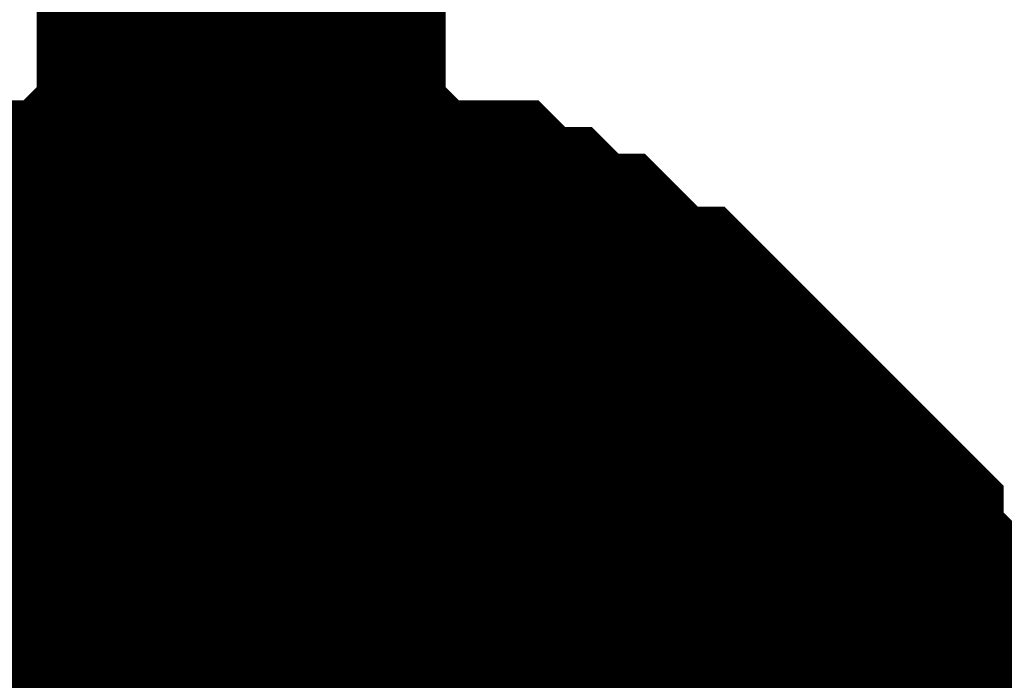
# Model space of a CAD drawing. Header units: inches. Extents: x 0 to 292, y 0 to 193.
# Tile 17 of 189: x 53.983 to 54.705, y 91.138 to 91.622. Entities that reach past the tile are written whole.
import ezdxf

# ---------------------------------------------------------------- set-up
doc = ezdxf.new("R2010")
doc.units = ezdxf.units.IN
doc.layers.add('Sheet', color=255, linetype='Continuous')

msp = doc.modelspace()

# ---------------------------------------------------------------- linework, layer by layer
at = {"layer": 'Sheet'}
for points in [[(54.14527, 93.45989, 0.29972, 0.29972, 0), (54.14527, 90.92605, 0.29972, 0.29972, 0)], [(53.81405, 91.29638, 0.29972, 0.29972, 0), (53.83353, 91.31587, 0.29972, 0.29972, 0), (53.85301, 91.33536, 0.29972, 0.29972, 0), (53.8725, 91.33536, 0.29972, 0.29972, 0), (53.89198, 91.35485, 0.29972, 0.29972, 0), (53.91147, 91.37435, 0.29972, 0.29972, 0), (53.93095, 91.37435, 0.29972, 0.29972, 0), (53.95043, 91.39384, 0.29972, 0.29972, 0), (53.96992, 91.39384, 0.29972, 0.29972, 0), (53.9894, 91.41333, 0.29972, 0.29972, 0), (54.02837, 91.41333, 0.29972, 0.29972, 0), (54.04785, 91.41333, 0.29972, 0.29972, 0), (54.06734, 91.43282, 0.29972, 0.29972, 0), (54.08682, 91.43282, 0.29972, 0.29972, 0), (54.12579, 91.43282, 0.29972, 0.29972, 0), (54.14527, 91.43282, 0.29972, 0.29972, 0)], [(53.81405, 91.29638, 0.29972, 0.29972, 0), (53.83353, 91.31587, 0.29972, 0.29972, 0), (53.85301, 91.33536, 0.29972, 0.29972, 0), (53.8725, 91.33536, 0.29972, 0.29972, 0), (53.89198, 91.35485, 0.29972, 0.29972, 0), (53.91147, 91.37435, 0.29972, 0.29972, 0), (53.93095, 91.37435, 0.29972, 0.29972, 0), (53.95043, 91.39384, 0.29972, 0.29972, 0), (53.96992, 91.39384, 0.29972, 0.29972, 0), (53.9894, 91.41333, 0.29972, 0.29972, 0), (54.02837, 91.41333, 0.29972, 0.29972, 0), (54.04785, 91.41333, 0.29972, 0.29972, 0), (54.06734, 91.43282, 0.29972, 0.29972, 0), (54.08682, 91.43282, 0.29972, 0.29972, 0), (54.12579, 91.43282, 0.29972, 0.29972, 0), (54.14527, 91.43282, 0.29972, 0.29972, 0)], [(53.81405, 91.29638, 0.29972, 0.29972, 0), (53.83353, 91.31587, 0.29972, 0.29972, 0), (53.85301, 91.33536, 0.29972, 0.29972, 0), (53.8725, 91.33536, 0.29972, 0.29972, 0), (53.89198, 91.35485, 0.29972, 0.29972, 0), (53.91147, 91.37435, 0.29972, 0.29972, 0), (53.93095, 91.37435, 0.29972, 0.29972, 0), (53.95043, 91.39384, 0.29972, 0.29972, 0), (53.96992, 91.39384, 0.29972, 0.29972, 0), (53.9894, 91.41333, 0.29972, 0.29972, 0), (54.02837, 91.41333, 0.29972, 0.29972, 0), (54.04785, 91.41333, 0.29972, 0.29972, 0), (54.06734, 91.43282, 0.29972, 0.29972, 0), (54.08682, 91.43282, 0.29972, 0.29972, 0), (54.12579, 91.43282, 0.29972, 0.29972, 0), (54.14527, 91.43282, 0.29972, 0.29972, 0)], [(53.81405, 91.29638, 0.29972, 0.29972, 0), (53.83353, 91.31587, 0.29972, 0.29972, 0), (53.85301, 91.33536, 0.29972, 0.29972, 0), (53.8725, 91.33536, 0.29972, 0.29972, 0), (53.89198, 91.35485, 0.29972, 0.29972, 0), (53.91147, 91.37435, 0.29972, 0.29972, 0), (53.93095, 91.37435, 0.29972, 0.29972, 0), (53.95043, 91.39384, 0.29972, 0.29972, 0), (53.96992, 91.39384, 0.29972, 0.29972, 0), (53.9894, 91.41333, 0.29972, 0.29972, 0), (54.02837, 91.41333, 0.29972, 0.29972, 0), (54.04785, 91.41333, 0.29972, 0.29972, 0), (54.06734, 91.43282, 0.29972, 0.29972, 0), (54.08682, 91.43282, 0.29972, 0.29972, 0), (54.12579, 91.43282, 0.29972, 0.29972, 0), (54.14527, 91.43282, 0.29972, 0.29972, 0)], [(53.81405, 91.29638, 0.29972, 0.29972, 0), (53.83353, 91.31587, 0.29972, 0.29972, 0), (53.85301, 91.33536, 0.29972, 0.29972, 0), (53.8725, 91.33536, 0.29972, 0.29972, 0), (53.89198, 91.35485, 0.29972, 0.29972, 0), (53.91147, 91.37435, 0.29972, 0.29972, 0), (53.93095, 91.37435, 0.29972, 0.29972, 0), (53.95043, 91.39384, 0.29972, 0.29972, 0), (53.96992, 91.39384, 0.29972, 0.29972, 0), (53.9894, 91.41333, 0.29972, 0.29972, 0), (54.02837, 91.41333, 0.29972, 0.29972, 0), (54.04785, 91.41333, 0.29972, 0.29972, 0), (54.06734, 91.43282, 0.29972, 0.29972, 0), (54.08682, 91.43282, 0.29972, 0.29972, 0), (54.12579, 91.43282, 0.29972, 0.29972, 0), (54.14527, 91.43282, 0.29972, 0.29972, 0)], [(53.81405, 91.29638, 0.29972, 0.29972, 0), (53.83353, 91.31587, 0.29972, 0.29972, 0), (53.85301, 91.33536, 0.29972, 0.29972, 0), (53.8725, 91.33536, 0.29972, 0.29972, 0), (53.89198, 91.35485, 0.29972, 0.29972, 0), (53.91147, 91.37435, 0.29972, 0.29972, 0), (53.93095, 91.37435, 0.29972, 0.29972, 0), (53.95043, 91.39384, 0.29972, 0.29972, 0), (53.96992, 91.39384, 0.29972, 0.29972, 0), (53.9894, 91.41333, 0.29972, 0.29972, 0), (54.02837, 91.41333, 0.29972, 0.29972, 0), (54.04785, 91.41333, 0.29972, 0.29972, 0), (54.06734, 91.43282, 0.29972, 0.29972, 0), (54.08682, 91.43282, 0.29972, 0.29972, 0), (54.12579, 91.43282, 0.29972, 0.29972, 0), (54.14527, 91.43282, 0.29972, 0.29972, 0)], [(53.81405, 91.29638, 0.29972, 0.29972, 0), (53.83353, 91.31587, 0.29972, 0.29972, 0), (53.85301, 91.33536, 0.29972, 0.29972, 0), (53.8725, 91.33536, 0.29972, 0.29972, 0), (53.89198, 91.35485, 0.29972, 0.29972, 0), (53.91147, 91.37435, 0.29972, 0.29972, 0), (53.93095, 91.37435, 0.29972, 0.29972, 0), (53.95043, 91.39384, 0.29972, 0.29972, 0), (53.96992, 91.39384, 0.29972, 0.29972, 0), (53.9894, 91.41333, 0.29972, 0.29972, 0), (54.02837, 91.41333, 0.29972, 0.29972, 0), (54.04785, 91.41333, 0.29972, 0.29972, 0), (54.06734, 91.43282, 0.29972, 0.29972, 0), (54.08682, 91.43282, 0.29972, 0.29972, 0), (54.12579, 91.43282, 0.29972, 0.29972, 0), (54.14527, 91.43282, 0.29972, 0.29972, 0)], [(53.81405, 91.29638, 0.29972, 0.29972, 0), (53.83353, 91.31587, 0.29972, 0.29972, 0), (53.85301, 91.33536, 0.29972, 0.29972, 0), (53.8725, 91.33536, 0.29972, 0.29972, 0), (53.89198, 91.35485, 0.29972, 0.29972, 0), (53.91147, 91.37435, 0.29972, 0.29972, 0), (53.93095, 91.37435, 0.29972, 0.29972, 0), (53.95043, 91.39384, 0.29972, 0.29972, 0), (53.96992, 91.39384, 0.29972, 0.29972, 0), (53.9894, 91.41333, 0.29972, 0.29972, 0), (54.02837, 91.41333, 0.29972, 0.29972, 0), (54.04785, 91.41333, 0.29972, 0.29972, 0), (54.06734, 91.43282, 0.29972, 0.29972, 0), (54.08682, 91.43282, 0.29972, 0.29972, 0), (54.12579, 91.43282, 0.29972, 0.29972, 0), (54.14527, 91.43282, 0.29972, 0.29972, 0)], [(54.14527, 91.43282, 0.29972, 0.29972, 0), (54.14527, 91.43282, 0.29972, 0.29972, 0)], [(54.14527, 91.43282, 0.29972, 0.29972, 0), (54.16475, 91.43282, 0.29972, 0.29972, 0), (54.20372, 91.43282, 0.29972, 0.29972, 0), (54.22321, 91.43282, 0.29972, 0.29972, 0), (54.24269, 91.41333, 0.29972, 0.29972, 0), (54.26217, 91.41333, 0.29972, 0.29972, 0), (54.30114, 91.41333, 0.29972, 0.29972, 0), (54.32062, 91.39384, 0.29972, 0.29972, 0), (54.34011, 91.39384, 0.29972, 0.29972, 0), (54.35959, 91.37435, 0.29972, 0.29972, 0), (54.37908, 91.37435, 0.29972, 0.29972, 0), (54.39856, 91.35485, 0.29972, 0.29972, 0), (54.41804, 91.33536, 0.29972, 0.29972, 0), (54.43753, 91.33536, 0.29972, 0.29972, 0), (54.45701, 91.31587, 0.29972, 0.29972, 0), (54.47649, 91.29638, 0.29972, 0.29972, 0), (54.49598, 91.27689, 0.29972, 0.29972, 0), (54.51546, 91.2574, 0.29972, 0.29972, 0), (54.53495, 91.23791, 0.29972, 0.29972, 0), (54.55443, 91.21842, 0.29972, 0.29972, 0), (54.55443, 91.19893, 0.29972, 0.29972, 0), (54.57391, 91.17943, 0.29972, 0.29972, 0), (54.5934, 91.15994, 0.29972, 0.29972, 0), (54.5934, 91.14045, 0.29972, 0.29972, 0), (54.61288, 91.12096, 0.29972, 0.29972, 0), (54.61288, 91.10147, 0.29972, 0.29972, 0), (54.63236, 91.08198, 0.29972, 0.29972, 0), (54.63236, 91.043, 0.29972, 0.29972, 0), (54.63236, 91.02351, 0.29972, 0.29972, 0), (54.65185, 91.00401, 0.29972, 0.29972, 0), (54.65185, 90.98452, 0.29972, 0.29972, 0)], [(54.14527, 91.43282, 0.29972, 0.29972, 0), (54.14527, 91.43282, 0.29972, 0.29972, 0)], [(54.14527, 91.43282, 0.29972, 0.29972, 0), (54.16475, 91.43282, 0.29972, 0.29972, 0), (54.20372, 91.43282, 0.29972, 0.29972, 0), (54.22321, 91.43282, 0.29972, 0.29972, 0), (54.24269, 91.41333, 0.29972, 0.29972, 0), (54.26217, 91.41333, 0.29972, 0.29972, 0), (54.30114, 91.41333, 0.29972, 0.29972, 0), (54.32062, 91.39384, 0.29972, 0.29972, 0), (54.34011, 91.39384, 0.29972, 0.29972, 0), (54.35959, 91.37435, 0.29972, 0.29972, 0), (54.37908, 91.37435, 0.29972, 0.29972, 0), (54.39856, 91.35485, 0.29972, 0.29972, 0), (54.41804, 91.33536, 0.29972, 0.29972, 0), (54.43753, 91.33536, 0.29972, 0.29972, 0), (54.45701, 91.31587, 0.29972, 0.29972, 0), (54.47649, 91.29638, 0.29972, 0.29972, 0), (54.49598, 91.27689, 0.29972, 0.29972, 0), (54.51546, 91.2574, 0.29972, 0.29972, 0), (54.53495, 91.23791, 0.29972, 0.29972, 0), (54.55443, 91.21842, 0.29972, 0.29972, 0), (54.55443, 91.19893, 0.29972, 0.29972, 0), (54.57391, 91.17943, 0.29972, 0.29972, 0), (54.5934, 91.15994, 0.29972, 0.29972, 0), (54.5934, 91.14045, 0.29972, 0.29972, 0), (54.61288, 91.12096, 0.29972, 0.29972, 0), (54.61288, 91.10147, 0.29972, 0.29972, 0), (54.63236, 91.08198, 0.29972, 0.29972, 0), (54.63236, 91.043, 0.29972, 0.29972, 0), (54.63236, 91.02351, 0.29972, 0.29972, 0), (54.65185, 91.00401, 0.29972, 0.29972, 0), (54.65185, 90.98452, 0.29972, 0.29972, 0)], [(54.14527, 91.43282, 0.29972, 0.29972, 0), (54.14527, 91.43282, 0.29972, 0.29972, 0)], [(54.14527, 91.43282, 0.29972, 0.29972, 0), (54.16475, 91.43282, 0.29972, 0.29972, 0), (54.20372, 91.43282, 0.29972, 0.29972, 0), (54.22321, 91.43282, 0.29972, 0.29972, 0), (54.24269, 91.41333, 0.29972, 0.29972, 0), (54.26217, 91.41333, 0.29972, 0.29972, 0), (54.30114, 91.41333, 0.29972, 0.29972, 0), (54.32062, 91.39384, 0.29972, 0.29972, 0), (54.34011, 91.39384, 0.29972, 0.29972, 0), (54.35959, 91.37435, 0.29972, 0.29972, 0), (54.37908, 91.37435, 0.29972, 0.29972, 0), (54.39856, 91.35485, 0.29972, 0.29972, 0), (54.41804, 91.33536, 0.29972, 0.29972, 0), (54.43753, 91.33536, 0.29972, 0.29972, 0), (54.45701, 91.31587, 0.29972, 0.29972, 0), (54.47649, 91.29638, 0.29972, 0.29972, 0), (54.49598, 91.27689, 0.29972, 0.29972, 0), (54.51546, 91.2574, 0.29972, 0.29972, 0), (54.53495, 91.23791, 0.29972, 0.29972, 0), (54.55443, 91.21842, 0.29972, 0.29972, 0), (54.55443, 91.19893, 0.29972, 0.29972, 0), (54.57391, 91.17943, 0.29972, 0.29972, 0), (54.5934, 91.15994, 0.29972, 0.29972, 0), (54.5934, 91.14045, 0.29972, 0.29972, 0), (54.61288, 91.12096, 0.29972, 0.29972, 0), (54.61288, 91.10147, 0.29972, 0.29972, 0), (54.63236, 91.08198, 0.29972, 0.29972, 0), (54.63236, 91.043, 0.29972, 0.29972, 0), (54.63236, 91.02351, 0.29972, 0.29972, 0), (54.65185, 91.00401, 0.29972, 0.29972, 0), (54.65185, 90.98452, 0.29972, 0.29972, 0)], [(54.14527, 91.43282, 0.29972, 0.29972, 0), (54.14527, 91.43282, 0.29972, 0.29972, 0)], [(54.14527, 91.43282, 0.29972, 0.29972, 0), (54.16475, 91.43282, 0.29972, 0.29972, 0), (54.20372, 91.43282, 0.29972, 0.29972, 0), (54.22321, 91.43282, 0.29972, 0.29972, 0), (54.24269, 91.41333, 0.29972, 0.29972, 0), (54.26217, 91.41333, 0.29972, 0.29972, 0), (54.30114, 91.41333, 0.29972, 0.29972, 0), (54.32062, 91.39384, 0.29972, 0.29972, 0), (54.34011, 91.39384, 0.29972, 0.29972, 0), (54.35959, 91.37435, 0.29972, 0.29972, 0), (54.37908, 91.37435, 0.29972, 0.29972, 0), (54.39856, 91.35485, 0.29972, 0.29972, 0), (54.41804, 91.33536, 0.29972, 0.29972, 0), (54.43753, 91.33536, 0.29972, 0.29972, 0), (54.45701, 91.31587, 0.29972, 0.29972, 0), (54.47649, 91.29638, 0.29972, 0.29972, 0), (54.49598, 91.27689, 0.29972, 0.29972, 0), (54.51546, 91.2574, 0.29972, 0.29972, 0), (54.53495, 91.23791, 0.29972, 0.29972, 0), (54.55443, 91.21842, 0.29972, 0.29972, 0), (54.55443, 91.19893, 0.29972, 0.29972, 0), (54.57391, 91.17943, 0.29972, 0.29972, 0), (54.5934, 91.15994, 0.29972, 0.29972, 0), (54.5934, 91.14045, 0.29972, 0.29972, 0), (54.61288, 91.12096, 0.29972, 0.29972, 0), (54.61288, 91.10147, 0.29972, 0.29972, 0), (54.63236, 91.08198, 0.29972, 0.29972, 0), (54.63236, 91.043, 0.29972, 0.29972, 0), (54.63236, 91.02351, 0.29972, 0.29972, 0), (54.65185, 91.00401, 0.29972, 0.29972, 0), (54.65185, 90.98452, 0.29972, 0.29972, 0)], [(54.14527, 91.43282, 0.29972, 0.29972, 0), (54.14527, 91.43282, 0.29972, 0.29972, 0)], [(54.14527, 91.43282, 0.29972, 0.29972, 0), (54.16475, 91.43282, 0.29972, 0.29972, 0), (54.20372, 91.43282, 0.29972, 0.29972, 0), (54.22321, 91.43282, 0.29972, 0.29972, 0), (54.24269, 91.41333, 0.29972, 0.29972, 0), (54.26217, 91.41333, 0.29972, 0.29972, 0), (54.30114, 91.41333, 0.29972, 0.29972, 0), (54.32062, 91.39384, 0.29972, 0.29972, 0), (54.34011, 91.39384, 0.29972, 0.29972, 0), (54.35959, 91.37435, 0.29972, 0.29972, 0), (54.37908, 91.37435, 0.29972, 0.29972, 0), (54.39856, 91.35485, 0.29972, 0.29972, 0), (54.41804, 91.33536, 0.29972, 0.29972, 0), (54.43753, 91.33536, 0.29972, 0.29972, 0), (54.45701, 91.31587, 0.29972, 0.29972, 0), (54.47649, 91.29638, 0.29972, 0.29972, 0), (54.49598, 91.27689, 0.29972, 0.29972, 0), (54.51546, 91.2574, 0.29972, 0.29972, 0), (54.53495, 91.23791, 0.29972, 0.29972, 0), (54.55443, 91.21842, 0.29972, 0.29972, 0), (54.55443, 91.19893, 0.29972, 0.29972, 0), (54.57391, 91.17943, 0.29972, 0.29972, 0), (54.5934, 91.15994, 0.29972, 0.29972, 0), (54.5934, 91.14045, 0.29972, 0.29972, 0), (54.61288, 91.12096, 0.29972, 0.29972, 0), (54.61288, 91.10147, 0.29972, 0.29972, 0), (54.63236, 91.08198, 0.29972, 0.29972, 0), (54.63236, 91.043, 0.29972, 0.29972, 0), (54.63236, 91.02351, 0.29972, 0.29972, 0), (54.65185, 91.00401, 0.29972, 0.29972, 0), (54.65185, 90.98452, 0.29972, 0.29972, 0)], [(54.14527, 91.43282, 0.29972, 0.29972, 0), (54.14527, 91.43282, 0.29972, 0.29972, 0)], [(54.14527, 91.43282, 0.29972, 0.29972, 0), (54.16475, 91.43282, 0.29972, 0.29972, 0), (54.20372, 91.43282, 0.29972, 0.29972, 0), (54.22321, 91.43282, 0.29972, 0.29972, 0), (54.24269, 91.41333, 0.29972, 0.29972, 0), (54.26217, 91.41333, 0.29972, 0.29972, 0), (54.30114, 91.41333, 0.29972, 0.29972, 0), (54.32062, 91.39384, 0.29972, 0.29972, 0), (54.34011, 91.39384, 0.29972, 0.29972, 0), (54.35959, 91.37435, 0.29972, 0.29972, 0), (54.37908, 91.37435, 0.29972, 0.29972, 0), (54.39856, 91.35485, 0.29972, 0.29972, 0), (54.41804, 91.33536, 0.29972, 0.29972, 0), (54.43753, 91.33536, 0.29972, 0.29972, 0), (54.45701, 91.31587, 0.29972, 0.29972, 0), (54.47649, 91.29638, 0.29972, 0.29972, 0), (54.49598, 91.27689, 0.29972, 0.29972, 0), (54.51546, 91.2574, 0.29972, 0.29972, 0), (54.53495, 91.23791, 0.29972, 0.29972, 0), (54.55443, 91.21842, 0.29972, 0.29972, 0), (54.55443, 91.19893, 0.29972, 0.29972, 0), (54.57391, 91.17943, 0.29972, 0.29972, 0), (54.5934, 91.15994, 0.29972, 0.29972, 0), (54.5934, 91.14045, 0.29972, 0.29972, 0), (54.61288, 91.12096, 0.29972, 0.29972, 0), (54.61288, 91.10147, 0.29972, 0.29972, 0), (54.63236, 91.08198, 0.29972, 0.29972, 0), (54.63236, 91.043, 0.29972, 0.29972, 0), (54.63236, 91.02351, 0.29972, 0.29972, 0), (54.65185, 91.00401, 0.29972, 0.29972, 0), (54.65185, 90.98452, 0.29972, 0.29972, 0)], [(54.14527, 91.43282, 0.29972, 0.29972, 0), (54.14527, 91.43282, 0.29972, 0.29972, 0)], [(54.14527, 91.43282, 0.29972, 0.29972, 0), (54.16475, 91.43282, 0.29972, 0.29972, 0), (54.20372, 91.43282, 0.29972, 0.29972, 0), (54.22321, 91.43282, 0.29972, 0.29972, 0), (54.24269, 91.41333, 0.29972, 0.29972, 0), (54.26217, 91.41333, 0.29972, 0.29972, 0), (54.30114, 91.41333, 0.29972, 0.29972, 0), (54.32062, 91.39384, 0.29972, 0.29972, 0), (54.34011, 91.39384, 0.29972, 0.29972, 0), (54.35959, 91.37435, 0.29972, 0.29972, 0), (54.37908, 91.37435, 0.29972, 0.29972, 0), (54.39856, 91.35485, 0.29972, 0.29972, 0), (54.41804, 91.33536, 0.29972, 0.29972, 0), (54.43753, 91.33536, 0.29972, 0.29972, 0), (54.45701, 91.31587, 0.29972, 0.29972, 0), (54.47649, 91.29638, 0.29972, 0.29972, 0), (54.49598, 91.27689, 0.29972, 0.29972, 0), (54.51546, 91.2574, 0.29972, 0.29972, 0), (54.53495, 91.23791, 0.29972, 0.29972, 0), (54.55443, 91.21842, 0.29972, 0.29972, 0), (54.55443, 91.19893, 0.29972, 0.29972, 0), (54.57391, 91.17943, 0.29972, 0.29972, 0), (54.5934, 91.15994, 0.29972, 0.29972, 0), (54.5934, 91.14045, 0.29972, 0.29972, 0), (54.61288, 91.12096, 0.29972, 0.29972, 0), (54.61288, 91.10147, 0.29972, 0.29972, 0), (54.63236, 91.08198, 0.29972, 0.29972, 0), (54.63236, 91.043, 0.29972, 0.29972, 0), (54.63236, 91.02351, 0.29972, 0.29972, 0), (54.65185, 91.00401, 0.29972, 0.29972, 0), (54.65185, 90.98452, 0.29972, 0.29972, 0)], [(54.14527, 91.43282, 0.29972, 0.29972, 0), (54.14527, 91.43282, 0.29972, 0.29972, 0)], [(54.14527, 91.43282, 0.29972, 0.29972, 0), (54.16475, 91.43282, 0.29972, 0.29972, 0), (54.20372, 91.43282, 0.29972, 0.29972, 0), (54.22321, 91.43282, 0.29972, 0.29972, 0), (54.24269, 91.41333, 0.29972, 0.29972, 0), (54.26217, 91.41333, 0.29972, 0.29972, 0), (54.30114, 91.41333, 0.29972, 0.29972, 0), (54.32062, 91.39384, 0.29972, 0.29972, 0), (54.34011, 91.39384, 0.29972, 0.29972, 0), (54.35959, 91.37435, 0.29972, 0.29972, 0), (54.37908, 91.37435, 0.29972, 0.29972, 0), (54.39856, 91.35485, 0.29972, 0.29972, 0), (54.41804, 91.33536, 0.29972, 0.29972, 0), (54.43753, 91.33536, 0.29972, 0.29972, 0), (54.45701, 91.31587, 0.29972, 0.29972, 0), (54.47649, 91.29638, 0.29972, 0.29972, 0), (54.49598, 91.27689, 0.29972, 0.29972, 0), (54.51546, 91.2574, 0.29972, 0.29972, 0), (54.53495, 91.23791, 0.29972, 0.29972, 0), (54.55443, 91.21842, 0.29972, 0.29972, 0), (54.55443, 91.19893, 0.29972, 0.29972, 0), (54.57391, 91.17943, 0.29972, 0.29972, 0), (54.5934, 91.15994, 0.29972, 0.29972, 0), (54.5934, 91.14045, 0.29972, 0.29972, 0), (54.61288, 91.12096, 0.29972, 0.29972, 0), (54.61288, 91.10147, 0.29972, 0.29972, 0), (54.63236, 91.08198, 0.29972, 0.29972, 0), (54.63236, 91.043, 0.29972, 0.29972, 0), (54.63236, 91.02351, 0.29972, 0.29972, 0), (54.65185, 91.00401, 0.29972, 0.29972, 0), (54.65185, 90.98452, 0.29972, 0.29972, 0)], [(53.93095, 91.37435, 0.09906, 0.09906, 0), (53.95043, 91.39384, 0.09906, 0.09906, 0), (53.96992, 91.39384, 0.09906, 0.09906, 0), (53.9894, 91.41333, 0.09906, 0.09906, 0), (54.02837, 91.41333, 0.09906, 0.09906, 0), (54.04785, 91.41333, 0.09906, 0.09906, 0), (54.06734, 91.43282, 0.09906, 0.09906, 0), (54.08682, 91.43282, 0.09906, 0.09906, 0), (54.12579, 91.43282, 0.09906, 0.09906, 0), (54.14527, 91.43282, 0.09906, 0.09906, 0)], [(53.93095, 91.37435, 0.09906, 0.09906, 0), (53.95043, 91.39384, 0.09906, 0.09906, 0), (53.96992, 91.39384, 0.09906, 0.09906, 0), (53.9894, 91.41333, 0.09906, 0.09906, 0), (54.02837, 91.41333, 0.09906, 0.09906, 0), (54.04785, 91.41333, 0.09906, 0.09906, 0), (54.06734, 91.43282, 0.09906, 0.09906, 0), (54.08682, 91.43282, 0.09906, 0.09906, 0), (54.12579, 91.43282, 0.09906, 0.09906, 0), (54.14527, 91.43282, 0.09906, 0.09906, 0)], [(53.93095, 91.37435, 0.09906, 0.09906, 0), (53.95043, 91.39384, 0.09906, 0.09906, 0), (53.96992, 91.39384, 0.09906, 0.09906, 0), (53.9894, 91.41333, 0.09906, 0.09906, 0), (54.02837, 91.41333, 0.09906, 0.09906, 0), (54.04785, 91.41333, 0.09906, 0.09906, 0), (54.06734, 91.43282, 0.09906, 0.09906, 0), (54.08682, 91.43282, 0.09906, 0.09906, 0), (54.12579, 91.43282, 0.09906, 0.09906, 0), (54.14527, 91.43282, 0.09906, 0.09906, 0)], [(53.93095, 91.37435, 0.09906, 0.09906, 0), (53.95043, 91.39384, 0.09906, 0.09906, 0), (53.96992, 91.39384, 0.09906, 0.09906, 0), (53.9894, 91.41333, 0.09906, 0.09906, 0), (54.02837, 91.41333, 0.09906, 0.09906, 0), (54.04785, 91.41333, 0.09906, 0.09906, 0), (54.06734, 91.43282, 0.09906, 0.09906, 0), (54.08682, 91.43282, 0.09906, 0.09906, 0), (54.12579, 91.43282, 0.09906, 0.09906, 0), (54.14527, 91.43282, 0.09906, 0.09906, 0)], [(53.93095, 91.37435, 0.09906, 0.09906, 0), (53.95043, 91.39384, 0.09906, 0.09906, 0), (53.96992, 91.39384, 0.09906, 0.09906, 0), (53.9894, 91.41333, 0.09906, 0.09906, 0), (54.02837, 91.41333, 0.09906, 0.09906, 0), (54.04785, 91.41333, 0.09906, 0.09906, 0), (54.06734, 91.43282, 0.09906, 0.09906, 0), (54.08682, 91.43282, 0.09906, 0.09906, 0), (54.12579, 91.43282, 0.09906, 0.09906, 0), (54.14527, 91.43282, 0.09906, 0.09906, 0)], [(53.93095, 91.37435, 0.09906, 0.09906, 0), (53.95043, 91.39384, 0.09906, 0.09906, 0), (53.96992, 91.39384, 0.09906, 0.09906, 0), (53.9894, 91.41333, 0.09906, 0.09906, 0), (54.02837, 91.41333, 0.09906, 0.09906, 0), (54.04785, 91.41333, 0.09906, 0.09906, 0), (54.06734, 91.43282, 0.09906, 0.09906, 0), (54.08682, 91.43282, 0.09906, 0.09906, 0), (54.12579, 91.43282, 0.09906, 0.09906, 0), (54.14527, 91.43282, 0.09906, 0.09906, 0)], [(53.93095, 91.37435, 0.09906, 0.09906, 0), (53.95043, 91.39384, 0.09906, 0.09906, 0), (53.96992, 91.39384, 0.09906, 0.09906, 0), (53.9894, 91.41333, 0.09906, 0.09906, 0), (54.02837, 91.41333, 0.09906, 0.09906, 0), (54.04785, 91.41333, 0.09906, 0.09906, 0), (54.06734, 91.43282, 0.09906, 0.09906, 0), (54.08682, 91.43282, 0.09906, 0.09906, 0), (54.12579, 91.43282, 0.09906, 0.09906, 0), (54.14527, 91.43282, 0.09906, 0.09906, 0)], [(53.93095, 91.37435, 0.09906, 0.09906, 0), (53.95043, 91.39384, 0.09906, 0.09906, 0), (53.96992, 91.39384, 0.09906, 0.09906, 0), (53.9894, 91.41333, 0.09906, 0.09906, 0), (54.02837, 91.41333, 0.09906, 0.09906, 0), (54.04785, 91.41333, 0.09906, 0.09906, 0), (54.06734, 91.43282, 0.09906, 0.09906, 0), (54.08682, 91.43282, 0.09906, 0.09906, 0), (54.12579, 91.43282, 0.09906, 0.09906, 0), (54.14527, 91.43282, 0.09906, 0.09906, 0)], [(54.14527, 91.43282, 0.09906, 0.09906, 0), (54.14527, 91.43282, 0.09906, 0.09906, 0)], [(54.14527, 91.43282, 0.09906, 0.09906, 0), (54.16475, 91.43282, 0.09906, 0.09906, 0), (54.20372, 91.43282, 0.09906, 0.09906, 0), (54.22321, 91.43282, 0.09906, 0.09906, 0), (54.24269, 91.41333, 0.09906, 0.09906, 0), (54.26217, 91.41333, 0.09906, 0.09906, 0), (54.30114, 91.41333, 0.09906, 0.09906, 0), (54.32062, 91.39384, 0.09906, 0.09906, 0), (54.34011, 91.39384, 0.09906, 0.09906, 0), (54.35959, 91.37435, 0.09906, 0.09906, 0), (54.37908, 91.37435, 0.09906, 0.09906, 0), (54.39856, 91.35485, 0.09906, 0.09906, 0), (54.41804, 91.33536, 0.09906, 0.09906, 0), (54.43753, 91.33536, 0.09906, 0.09906, 0), (54.45701, 91.31587, 0.09906, 0.09906, 0), (54.47649, 91.29638, 0.09906, 0.09906, 0), (54.49598, 91.27689, 0.09906, 0.09906, 0), (54.51546, 91.2574, 0.09906, 0.09906, 0), (54.53495, 91.23791, 0.09906, 0.09906, 0), (54.55443, 91.21842, 0.09906, 0.09906, 0), (54.55443, 91.19893, 0.09906, 0.09906, 0), (54.57391, 91.17943, 0.09906, 0.09906, 0), (54.5934, 91.15994, 0.09906, 0.09906, 0), (54.5934, 91.14045, 0.09906, 0.09906, 0), (54.61288, 91.12096, 0.09906, 0.09906, 0), (54.61288, 91.10147, 0.09906, 0.09906, 0), (54.63236, 91.08198, 0.09906, 0.09906, 0)], [(54.14527, 91.43282, 0.09906, 0.09906, 0), (54.14527, 91.43282, 0.09906, 0.09906, 0)], [(54.14527, 91.43282, 0.09906, 0.09906, 0), (54.16475, 91.43282, 0.09906, 0.09906, 0), (54.20372, 91.43282, 0.09906, 0.09906, 0), (54.22321, 91.43282, 0.09906, 0.09906, 0), (54.24269, 91.41333, 0.09906, 0.09906, 0), (54.26217, 91.41333, 0.09906, 0.09906, 0), (54.30114, 91.41333, 0.09906, 0.09906, 0), (54.32062, 91.39384, 0.09906, 0.09906, 0), (54.34011, 91.39384, 0.09906, 0.09906, 0), (54.35959, 91.37435, 0.09906, 0.09906, 0), (54.37908, 91.37435, 0.09906, 0.09906, 0), (54.39856, 91.35485, 0.09906, 0.09906, 0), (54.41804, 91.33536, 0.09906, 0.09906, 0), (54.43753, 91.33536, 0.09906, 0.09906, 0), (54.45701, 91.31587, 0.09906, 0.09906, 0), (54.47649, 91.29638, 0.09906, 0.09906, 0), (54.49598, 91.27689, 0.09906, 0.09906, 0), (54.51546, 91.2574, 0.09906, 0.09906, 0), (54.53495, 91.23791, 0.09906, 0.09906, 0), (54.55443, 91.21842, 0.09906, 0.09906, 0), (54.55443, 91.19893, 0.09906, 0.09906, 0), (54.57391, 91.17943, 0.09906, 0.09906, 0), (54.5934, 91.15994, 0.09906, 0.09906, 0), (54.5934, 91.14045, 0.09906, 0.09906, 0), (54.61288, 91.12096, 0.09906, 0.09906, 0), (54.61288, 91.10147, 0.09906, 0.09906, 0), (54.63236, 91.08198, 0.09906, 0.09906, 0)], [(54.14527, 91.43282, 0.09906, 0.09906, 0), (54.14527, 91.43282, 0.09906, 0.09906, 0)], [(54.14527, 91.43282, 0.09906, 0.09906, 0), (54.16475, 91.43282, 0.09906, 0.09906, 0), (54.20372, 91.43282, 0.09906, 0.09906, 0), (54.22321, 91.43282, 0.09906, 0.09906, 0), (54.24269, 91.41333, 0.09906, 0.09906, 0), (54.26217, 91.41333, 0.09906, 0.09906, 0), (54.30114, 91.41333, 0.09906, 0.09906, 0), (54.32062, 91.39384, 0.09906, 0.09906, 0), (54.34011, 91.39384, 0.09906, 0.09906, 0), (54.35959, 91.37435, 0.09906, 0.09906, 0), (54.37908, 91.37435, 0.09906, 0.09906, 0), (54.39856, 91.35485, 0.09906, 0.09906, 0), (54.41804, 91.33536, 0.09906, 0.09906, 0), (54.43753, 91.33536, 0.09906, 0.09906, 0), (54.45701, 91.31587, 0.09906, 0.09906, 0), (54.47649, 91.29638, 0.09906, 0.09906, 0), (54.49598, 91.27689, 0.09906, 0.09906, 0), (54.51546, 91.2574, 0.09906, 0.09906, 0), (54.53495, 91.23791, 0.09906, 0.09906, 0), (54.55443, 91.21842, 0.09906, 0.09906, 0), (54.55443, 91.19893, 0.09906, 0.09906, 0), (54.57391, 91.17943, 0.09906, 0.09906, 0), (54.5934, 91.15994, 0.09906, 0.09906, 0), (54.5934, 91.14045, 0.09906, 0.09906, 0), (54.61288, 91.12096, 0.09906, 0.09906, 0), (54.61288, 91.10147, 0.09906, 0.09906, 0), (54.63236, 91.08198, 0.09906, 0.09906, 0)], [(54.14527, 91.43282, 0.09906, 0.09906, 0), (54.14527, 91.43282, 0.09906, 0.09906, 0)], [(54.14527, 91.43282, 0.09906, 0.09906, 0), (54.16475, 91.43282, 0.09906, 0.09906, 0), (54.20372, 91.43282, 0.09906, 0.09906, 0), (54.22321, 91.43282, 0.09906, 0.09906, 0), (54.24269, 91.41333, 0.09906, 0.09906, 0), (54.26217, 91.41333, 0.09906, 0.09906, 0), (54.30114, 91.41333, 0.09906, 0.09906, 0), (54.32062, 91.39384, 0.09906, 0.09906, 0), (54.34011, 91.39384, 0.09906, 0.09906, 0), (54.35959, 91.37435, 0.09906, 0.09906, 0), (54.37908, 91.37435, 0.09906, 0.09906, 0), (54.39856, 91.35485, 0.09906, 0.09906, 0), (54.41804, 91.33536, 0.09906, 0.09906, 0), (54.43753, 91.33536, 0.09906, 0.09906, 0), (54.45701, 91.31587, 0.09906, 0.09906, 0), (54.47649, 91.29638, 0.09906, 0.09906, 0), (54.49598, 91.27689, 0.09906, 0.09906, 0), (54.51546, 91.2574, 0.09906, 0.09906, 0), (54.53495, 91.23791, 0.09906, 0.09906, 0), (54.55443, 91.21842, 0.09906, 0.09906, 0), (54.55443, 91.19893, 0.09906, 0.09906, 0), (54.57391, 91.17943, 0.09906, 0.09906, 0), (54.5934, 91.15994, 0.09906, 0.09906, 0), (54.5934, 91.14045, 0.09906, 0.09906, 0), (54.61288, 91.12096, 0.09906, 0.09906, 0), (54.61288, 91.10147, 0.09906, 0.09906, 0), (54.63236, 91.08198, 0.09906, 0.09906, 0)], [(54.14527, 91.43282, 0.09906, 0.09906, 0), (54.14527, 91.43282, 0.09906, 0.09906, 0)], [(54.14527, 91.43282, 0.09906, 0.09906, 0), (54.16475, 91.43282, 0.09906, 0.09906, 0), (54.20372, 91.43282, 0.09906, 0.09906, 0), (54.22321, 91.43282, 0.09906, 0.09906, 0), (54.24269, 91.41333, 0.09906, 0.09906, 0), (54.26217, 91.41333, 0.09906, 0.09906, 0), (54.30114, 91.41333, 0.09906, 0.09906, 0), (54.32062, 91.39384, 0.09906, 0.09906, 0), (54.34011, 91.39384, 0.09906, 0.09906, 0), (54.35959, 91.37435, 0.09906, 0.09906, 0), (54.37908, 91.37435, 0.09906, 0.09906, 0), (54.39856, 91.35485, 0.09906, 0.09906, 0), (54.41804, 91.33536, 0.09906, 0.09906, 0), (54.43753, 91.33536, 0.09906, 0.09906, 0), (54.45701, 91.31587, 0.09906, 0.09906, 0), (54.47649, 91.29638, 0.09906, 0.09906, 0), (54.49598, 91.27689, 0.09906, 0.09906, 0), (54.51546, 91.2574, 0.09906, 0.09906, 0), (54.53495, 91.23791, 0.09906, 0.09906, 0), (54.55443, 91.21842, 0.09906, 0.09906, 0), (54.55443, 91.19893, 0.09906, 0.09906, 0), (54.57391, 91.17943, 0.09906, 0.09906, 0), (54.5934, 91.15994, 0.09906, 0.09906, 0), (54.5934, 91.14045, 0.09906, 0.09906, 0), (54.61288, 91.12096, 0.09906, 0.09906, 0), (54.61288, 91.10147, 0.09906, 0.09906, 0), (54.63236, 91.08198, 0.09906, 0.09906, 0)], [(54.14527, 91.43282, 0.09906, 0.09906, 0), (54.14527, 91.43282, 0.09906, 0.09906, 0)], [(54.14527, 91.43282, 0.09906, 0.09906, 0), (54.16475, 91.43282, 0.09906, 0.09906, 0), (54.20372, 91.43282, 0.09906, 0.09906, 0), (54.22321, 91.43282, 0.09906, 0.09906, 0), (54.24269, 91.41333, 0.09906, 0.09906, 0), (54.26217, 91.41333, 0.09906, 0.09906, 0), (54.30114, 91.41333, 0.09906, 0.09906, 0), (54.32062, 91.39384, 0.09906, 0.09906, 0), (54.34011, 91.39384, 0.09906, 0.09906, 0), (54.35959, 91.37435, 0.09906, 0.09906, 0), (54.37908, 91.37435, 0.09906, 0.09906, 0), (54.39856, 91.35485, 0.09906, 0.09906, 0), (54.41804, 91.33536, 0.09906, 0.09906, 0), (54.43753, 91.33536, 0.09906, 0.09906, 0), (54.45701, 91.31587, 0.09906, 0.09906, 0), (54.47649, 91.29638, 0.09906, 0.09906, 0), (54.49598, 91.27689, 0.09906, 0.09906, 0), (54.51546, 91.2574, 0.09906, 0.09906, 0), (54.53495, 91.23791, 0.09906, 0.09906, 0), (54.55443, 91.21842, 0.09906, 0.09906, 0), (54.55443, 91.19893, 0.09906, 0.09906, 0), (54.57391, 91.17943, 0.09906, 0.09906, 0), (54.5934, 91.15994, 0.09906, 0.09906, 0), (54.5934, 91.14045, 0.09906, 0.09906, 0), (54.61288, 91.12096, 0.09906, 0.09906, 0), (54.61288, 91.10147, 0.09906, 0.09906, 0), (54.63236, 91.08198, 0.09906, 0.09906, 0)], [(54.14527, 91.43282, 0.09906, 0.09906, 0), (54.14527, 91.43282, 0.09906, 0.09906, 0)], [(54.14527, 91.43282, 0.09906, 0.09906, 0), (54.16475, 91.43282, 0.09906, 0.09906, 0), (54.20372, 91.43282, 0.09906, 0.09906, 0), (54.22321, 91.43282, 0.09906, 0.09906, 0), (54.24269, 91.41333, 0.09906, 0.09906, 0), (54.26217, 91.41333, 0.09906, 0.09906, 0), (54.30114, 91.41333, 0.09906, 0.09906, 0), (54.32062, 91.39384, 0.09906, 0.09906, 0), (54.34011, 91.39384, 0.09906, 0.09906, 0), (54.35959, 91.37435, 0.09906, 0.09906, 0), (54.37908, 91.37435, 0.09906, 0.09906, 0), (54.39856, 91.35485, 0.09906, 0.09906, 0), (54.41804, 91.33536, 0.09906, 0.09906, 0), (54.43753, 91.33536, 0.09906, 0.09906, 0), (54.45701, 91.31587, 0.09906, 0.09906, 0), (54.47649, 91.29638, 0.09906, 0.09906, 0), (54.49598, 91.27689, 0.09906, 0.09906, 0), (54.51546, 91.2574, 0.09906, 0.09906, 0), (54.53495, 91.23791, 0.09906, 0.09906, 0), (54.55443, 91.21842, 0.09906, 0.09906, 0), (54.55443, 91.19893, 0.09906, 0.09906, 0), (54.57391, 91.17943, 0.09906, 0.09906, 0), (54.5934, 91.15994, 0.09906, 0.09906, 0), (54.5934, 91.14045, 0.09906, 0.09906, 0), (54.61288, 91.12096, 0.09906, 0.09906, 0), (54.61288, 91.10147, 0.09906, 0.09906, 0), (54.63236, 91.08198, 0.09906, 0.09906, 0)], [(54.14527, 91.43282, 0.09906, 0.09906, 0), (54.14527, 91.43282, 0.09906, 0.09906, 0)], [(54.14527, 91.43282, 0.09906, 0.09906, 0), (54.16475, 91.43282, 0.09906, 0.09906, 0), (54.20372, 91.43282, 0.09906, 0.09906, 0), (54.22321, 91.43282, 0.09906, 0.09906, 0), (54.24269, 91.41333, 0.09906, 0.09906, 0), (54.26217, 91.41333, 0.09906, 0.09906, 0), (54.30114, 91.41333, 0.09906, 0.09906, 0), (54.32062, 91.39384, 0.09906, 0.09906, 0), (54.34011, 91.39384, 0.09906, 0.09906, 0), (54.35959, 91.37435, 0.09906, 0.09906, 0), (54.37908, 91.37435, 0.09906, 0.09906, 0), (54.39856, 91.35485, 0.09906, 0.09906, 0), (54.41804, 91.33536, 0.09906, 0.09906, 0), (54.43753, 91.33536, 0.09906, 0.09906, 0), (54.45701, 91.31587, 0.09906, 0.09906, 0), (54.47649, 91.29638, 0.09906, 0.09906, 0), (54.49598, 91.27689, 0.09906, 0.09906, 0), (54.51546, 91.2574, 0.09906, 0.09906, 0), (54.53495, 91.23791, 0.09906, 0.09906, 0), (54.55443, 91.21842, 0.09906, 0.09906, 0), (54.55443, 91.19893, 0.09906, 0.09906, 0), (54.57391, 91.17943, 0.09906, 0.09906, 0), (54.5934, 91.15994, 0.09906, 0.09906, 0), (54.5934, 91.14045, 0.09906, 0.09906, 0), (54.61288, 91.12096, 0.09906, 0.09906, 0), (54.61288, 91.10147, 0.09906, 0.09906, 0), (54.63236, 91.08198, 0.09906, 0.09906, 0)]]:
    msp.add_lwpolyline(points, format="xyseb", dxfattribs=at)
msp.add_lwpolyline([(53.848, 90.932, 0.508, 0.508, 1), (54.356, 90.932, 0.508, 0.508, 1)], format="xyseb", close=True, dxfattribs=at)

doc.saveas('drawing.dxf')
